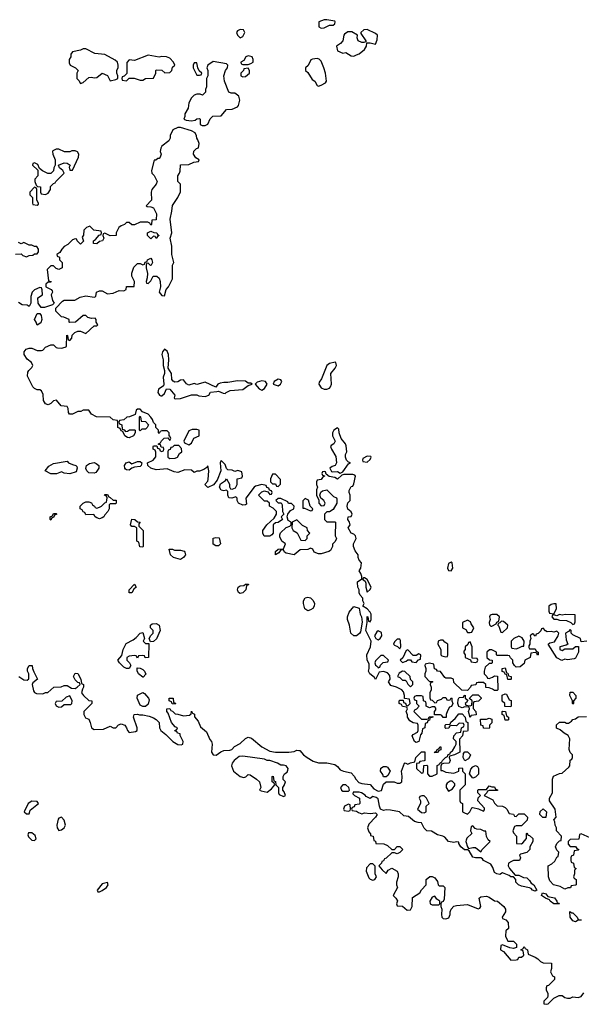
# Model space of a CAD drawing. Header units: inches. Extents: x 2701622 to 2964296, y 496201 to 720542.
# Tile 6 of 256: x 2731080 to 2735232, y 641966 to 649245. Entities that reach past the tile are written whole.
import ezdxf

# ---------------------------------------------------------------- set-up
doc = ezdxf.new("R2010")
doc.units = ezdxf.units.IN
doc.header["$MEASUREMENT"] = 0
doc.layers.add('C7634', color=7, linetype='Continuous')

msp = doc.modelspace()

# ---------------------------------------------------------------- linework, layer by layer
at = {"layer": 'C7634', "color": 4, "elevation": 4}
for points in [[(2733350, 649245.2), (2733330, 649245.2), (2733292, 649230), (2733292, 649192), (2733310, 649182), (2733330, 649184.7), (2733370, 649204.7), (2733396.4, 649203.6), (2733410, 649214), (2733413.2, 649230), (2733410, 649234)], [(2732710, 649172.6), (2732690, 649162.7), (2732682.4, 649150), (2732690, 649131), (2732710, 649111.3), (2732730, 649122), (2732744, 649150), (2732734, 649170)], [(2733650, 649173.6), (2733624.7, 649170), (2733601, 649150), (2733602, 649142), (2733638, 649090), (2733638, 649082), (2733623.6, 649076.4), (2733610, 649077.2), (2733582, 649090), (2733575.3, 649110), (2733578, 649130), (2733536.2, 649156.2), (2733505.5, 649154.5), (2733482, 649138), (2733476, 649130), (2733470, 649088), (2733451.1, 649068.9), (2733422, 649050), (2733430, 649014), (2733470, 648998), (2733490, 649002), (2733530, 648978), (2733550, 648976), (2733570, 648986), (2733590, 648994), (2733630, 649026), (2733644, 649050), (2733646, 649074), (2733670, 649074.8), (2733710, 649064.7), (2733723.7, 649096.3), (2733726, 649130), (2733710, 649143.7)], [(2731570, 649029.2), (2731550, 649029.2), (2731530, 649019.3), (2731470, 649008), (2731458, 648990), (2731458, 648970), (2731446, 648950), (2731445.4, 648925.4), (2731452, 648910), (2731492, 648890), (2731511.3, 648870), (2731502, 648850), (2731502, 648810), (2731516.9, 648796.9), (2731530, 648774), (2731550, 648782), (2731590, 648818), (2731610, 648821), (2731630, 648816), (2731650, 648818), (2731690, 648851), (2731730, 648832), (2731750, 648794), (2731790, 648802), (2731806, 648810), (2731806, 648830), (2731798, 648850), (2731798, 648870), (2731808.4, 648891.6), (2731808.7, 648910), (2731802, 648930), (2731785.6, 648945.6), (2731710, 648988.7), (2731636.5, 648996.5)], [(2732030, 648982.7), (2731930, 648944), (2731890, 648948), (2731871.6, 648928.4), (2731872, 648848), (2731852.7, 648827.3), (2731838, 648822), (2731834, 648810), (2731838, 648798), (2731870, 648794), (2731890, 648814), (2731927.3, 648812.7), (2731970, 648798), (2731990, 648798), (2732010, 648811.3), (2732070, 648814), (2732086, 648850), (2732086, 648870), (2732090, 648874), (2732130, 648872), (2732152.7, 648852.7), (2732190, 648854), (2732206, 648870), (2732210, 648894), (2732226, 648910), (2732218, 648930), (2732190, 648962), (2732166, 648970), (2732130, 648974), (2732110, 648968.7)], [(2732770, 648977.2), (2732752, 648970), (2732736.9, 648943.1), (2732714, 648930), (2732718, 648918), (2732730, 648914), (2732770, 648914), (2732790, 648922), (2732806, 648930), (2732806, 648950), (2732798, 648970)], [(2732510, 648935.3), (2732472, 648910), (2732464.7, 648890), (2732471.1, 648868.9), (2732471.3, 648830), (2732462, 648810), (2732462, 648750), (2732454, 648730), (2732454, 648710), (2732431.6, 648688.4), (2732415.3, 648695.3), (2732390, 648695.3), (2732370, 648688), (2732350, 648668), (2732331.3, 648630), (2732326, 648590), (2732302, 648550), (2732302, 648530), (2732294, 648510), (2732310, 648502), (2732350, 648498), (2732376.4, 648503.6), (2732390, 648512), (2732410, 648514), (2732414, 648510), (2732414, 648470), (2732430, 648462), (2732450, 648462), (2732470, 648474), (2732488.4, 648511.6), (2732508.4, 648531.6), (2732570, 648534), (2732610, 648582), (2732650, 648584.7), (2732690, 648602), (2732698, 648610), (2732708, 648650), (2732699, 648679), (2732670, 648702), (2732643.1, 648703.1), (2732626, 648710), (2732594, 648790), (2732588.7, 648830), (2732602, 648870), (2732615.3, 648890), (2732618, 648910), (2732610, 648918)], [(2732390, 648926), (2732370, 648926), (2732362, 648910), (2732362, 648890), (2732390, 648834), (2732410, 648834), (2732422, 648838), (2732426, 648850), (2732408, 648868), (2732398, 648890)], [(2733279, 648959), (2733245.4, 648954.6), (2733231.6, 648948.4), (2733212.7, 648907.3), (2733194, 648890), (2733194, 648870), (2733210, 648854), (2733242.8, 648802.8), (2733262, 648790), (2733278, 648758), (2733290, 648754), (2733310, 648762), (2733342, 648778), (2733348.7, 648790), (2733342, 648850), (2733329.1, 648889.1), (2733310, 648938), (2733294.6, 648954.6)], [(2732770, 648886), (2732738, 648882), (2732734, 648870), (2732714, 648850), (2732714, 648830), (2732730, 648822), (2732750, 648824.7), (2732778, 648850), (2732778, 648870)], [(2731370, 648288), (2731350, 648288), (2731325.4, 648274.6), (2731322, 648270), (2731324.7, 648250), (2731342, 648210), (2731342, 648170), (2731332, 648150), (2731331, 648129), (2731311.1, 648108.9), (2731288.9, 648108.9), (2731248, 648128), (2731226, 648146), (2731214.6, 648174.6), (2731190, 648186), (2731178, 648182), (2731174, 648170), (2731214, 648134), (2731214, 648090), (2731192.7, 648067.3), (2731192, 648050), (2731202, 648022), (2731212.7, 648012.7), (2731234, 648010), (2731234, 647970), (2731238, 647958), (2731270, 647954), (2731290, 647962), (2731308, 647990), (2731308.9, 648011.1), (2731330, 648034), (2731342, 648038), (2731346, 648050), (2731408, 648110), (2731398, 648130), (2731375.3, 648150), (2731366, 648170), (2731410, 648186.8), (2731430, 648184.7), (2731454, 648170), (2731446, 648154), (2731450, 648134), (2731470, 648134), (2731515.3, 648230), (2731518, 648250), (2731508.4, 648268.4), (2731490, 648275.3), (2731465.4, 648274.6), (2731450, 648268), (2731411.6, 648268.4)], [(2731190, 648006), (2731154, 647970), (2731154, 647950), (2731174, 647930), (2731174, 647890), (2731178, 647878), (2731210, 647874), (2731218, 647882), (2731218, 647890), (2731206, 647910), (2731206, 647990), (2731202, 648002)], [(2732090, 647628.7), (2732082, 647642), (2732070, 647646), (2732050, 647626), (2732026, 647650), (2732026, 647670), (2732050, 647682), (2732072.7, 647672.7), (2732094, 647670), (2732098, 647658), (2732110.8, 647650), (2732098, 647642)], [(2731210, 646986), (2731202, 647010), (2731188.7, 647030), (2731210, 647074), (2731230, 647074), (2731239.6, 647059.6), (2731244.7, 647030), (2731236, 647004)], [(2732150, 646809), (2732134.8, 646790), (2732130.8, 646770), (2732140.7, 646730), (2732140.7, 646690), (2732151.1, 646651.1), (2732150.7, 646630.7), (2732141.4, 646601.4), (2732144.7, 646550), (2732142, 646538), (2732134, 646530), (2732106, 646514), (2732102, 646490), (2732114, 646470), (2732123.6, 646463.6), (2732130, 646464.7), (2732150, 646482), (2732164.7, 646515.3), (2732190, 646514), (2732226, 646470), (2732222, 646450), (2732225.4, 646445.4), (2732230, 646442), (2732270, 646444.7), (2732350.9, 646470.9), (2732390, 646470.8), (2732403.5, 646463.5), (2732450, 646458.8), (2732478, 646470), (2732490, 646490.8), (2732536.9, 646496.9), (2732550, 646498), (2732583.6, 646483.6), (2732598, 646482), (2732606, 646490), (2732636.4, 646503.6), (2732730, 646510.8), (2732770, 646542), (2732798, 646550), (2732790, 646558), (2732770, 646558), (2732750, 646572.7), (2732690, 646576), (2732618, 646562), (2732590, 646563.7), (2732562.5, 646557.5), (2732544.7, 646550), (2732530, 646528.7), (2732450, 646565.2), (2732390, 646549.4), (2732370, 646556), (2732330, 646542.7), (2732312.5, 646552.5), (2732290, 646582), (2732270, 646581.2), (2732250, 646569.3), (2732226.6, 646566.6), (2732213.6, 646573.6), (2732206, 646586), (2732201.2, 646630), (2732177.2, 646670), (2732183.7, 646730), (2732179.5, 646770), (2732170, 646795.3)], [(2733412.5, 646712.5), (2733370, 646702.7), (2733350, 646689), (2733310.4, 646590), (2733294.9, 646565.1), (2733292.7, 646550), (2733310, 646523.8), (2733330, 646514.9), (2733350, 646513.4), (2733370, 646520.4), (2733378.7, 646530), (2733385.1, 646550), (2733379.3, 646630), (2733412.7, 646670), (2733421.2, 646690), (2733418, 646710)], [(2732870, 646576), (2732835.3, 646564.7), (2732822, 646550), (2732850, 646516), (2732870, 646507.3), (2732890, 646518), (2732909, 646550), (2732898, 646570)], [(2732990, 646589), (2732962, 646570), (2732954, 646550), (2732990, 646538.8), (2733008.7, 646550), (2733017.2, 646570), (2733010, 646582)], [(2731970, 646206), (2731966, 646210), (2731966, 646310), (2731970, 646314), (2731974, 646310), (2731978, 646278), (2732010, 646274), (2732032, 646250), (2732022, 646230), (2732010, 646218), (2731982, 646218)], [(2732390, 646215.3), (2732354.6, 646214.6), (2732330, 646206), (2732294, 646130), (2732298, 646118), (2732330, 646102), (2732350, 646114), (2732367.3, 646152.7), (2732406, 646170), (2732406, 646210)], [(2733430, 646228), (2733402, 646210), (2733392, 646190), (2733392, 646170), (2733411.3, 646130), (2733402, 646110), (2733382, 646098), (2733378, 646090), (2733384.7, 646070), (2733416.7, 646016.7), (2733422.8, 645970), (2733411.3, 645948.7), (2733390, 645942), (2733372, 645930), (2733384.7, 645904.7), (2733390, 645902), (2733430, 645904.7), (2733450, 645892), (2733470, 645902), (2733510, 645962), (2733526, 645970), (2733510, 645975.3), (2733495.3, 645990), (2733489, 646010), (2733489.1, 646030.9), (2733498, 646050), (2733494.6, 646094.6), (2733489, 646110), (2733457.2, 646150), (2733442, 646190), (2733439, 646219)], [(2732222, 646098), (2732210, 646086), (2732198, 646082), (2732192, 646068), (2732178, 646062), (2732174, 646050), (2732174, 646010), (2732190, 646002), (2732230, 646004.7), (2732246, 646010), (2732262, 646038), (2732278, 646050), (2732276.4, 646076.4), (2732256.4, 646096.4)], [(2733650, 646018), (2733618, 646002), (2733614, 645990), (2733618, 645978), (2733650, 645974), (2733670, 645994), (2733678, 646010), (2733675.3, 646015.3)], [(2731450, 645888), (2731410, 645894), (2731390, 645902), (2731351.3, 645888.7), (2731310, 645888.7), (2731268, 645910), (2731295.3, 645944.7), (2731330, 645964.7), (2731430, 645982), (2731442, 645970), (2731470, 645956), (2731494, 645950), (2731502, 645942), (2731504.7, 645930), (2731498, 645902)], [(2731630, 645893.2), (2731590, 645895.3), (2731575.3, 645910), (2731568.4, 645928.4), (2731574, 645950), (2731595.5, 645964.5), (2731630, 645970.7), (2731644.9, 645964.9), (2731664.7, 645950), (2731664.7, 645930), (2731650, 645908), (2731642, 645898)], [(2731890, 645915.3), (2731870, 645918), (2731863.1, 645923.1), (2731858, 645930), (2731855.3, 645950), (2731868, 645970), (2731890, 645976), (2731910, 645962), (2731950, 645978), (2731970, 645978), (2731982, 645970), (2731978, 645950), (2731970, 645942), (2731930, 645938), (2731910, 645928.7)], [(2732970, 645886), (2732950, 645886), (2732934, 645850), (2732934, 645830), (2732950, 645814), (2732970, 645814), (2732978, 645798), (2732990, 645794), (2733007.3, 645812.7), (2733007.3, 645847.3)], [(2731670, 645555.3), (2731650, 645562), (2731638, 645570), (2731627.3, 645587.3), (2731570, 645586), (2731562, 645602), (2731550, 645606), (2731542, 645622), (2731526, 645630), (2731528, 645650), (2731548.7, 645671.3), (2731570, 645682), (2731590, 645682), (2731610, 645674), (2731618, 645658), (2731634, 645650), (2731638, 645638), (2731650, 645634), (2731670, 645642), (2731686, 645650), (2731710, 645674), (2731722, 645678), (2731726, 645710), (2731722, 645722), (2731708, 645730), (2731710, 645734), (2731730, 645734), (2731738, 645718), (2731750, 645714), (2731770, 645694), (2731792.7, 645692.7), (2731794, 645670), (2731790, 645666), (2731750, 645666), (2731742, 645658), (2731742, 645630), (2731731.6, 645608.4), (2731710, 645586), (2731702, 645570), (2731690, 645562)], [(2733190, 645706), (2733172.7, 645687.3), (2733174, 645634), (2733186, 645634), (2733230, 645614), (2733242, 645618), (2733246, 645630), (2733228, 645648), (2733214, 645694)], [(2731310, 645546), (2731306, 645550), (2731306, 645570), (2731322, 645578), (2731330, 645594), (2731350, 645594), (2731354, 645590), (2731338, 645582), (2731330, 645566), (2731318, 645562)], [(2731990, 645346), (2731968, 645348), (2731962, 645382), (2731946, 645390), (2731946, 645490), (2731930, 645498), (2731910, 645498), (2731898, 645510), (2731910, 645554), (2731931.6, 645551.6), (2731950, 645534), (2731971.6, 645531.6), (2731962, 645518), (2731962, 645502), (2731992, 645470), (2731994, 645350)], [(2733130, 645548), (2733094, 645530), (2733092, 645490), (2733102, 645470), (2733131.3, 645451.3), (2733158, 645398), (2733190, 645394), (2733206, 645410), (2733206, 645430), (2733226, 645450), (2733208.4, 645468.4), (2733206, 645490), (2733170, 645506)], [(2732530, 645355.3), (2732510, 645368), (2732510, 645411.3), (2732530, 645418), (2732554.8, 645414.8), (2732564.7, 645370), (2732550, 645355.3)], [(2732224.7, 645324.7), (2732270, 645324.7), (2732296, 645316), (2732302, 645310), (2732304.7, 645290), (2732290, 645268.7), (2732270, 645254), (2732218, 645270), (2732195.3, 645290), (2732186, 645330), (2732210, 645332)], [(2734270, 645235.3), (2734250, 645226), (2734242, 645190), (2734250, 645174), (2734270, 645172), (2734282, 645190), (2734278, 645230)], [(2733630, 645118), (2733622, 645118), (2733614, 645110), (2733634, 645094), (2733639.6, 645079.6), (2733638, 645050), (2733650, 645014), (2733670, 645034), (2733678, 645050), (2733650, 645106)], [(2731910, 645008), (2731889, 645009), (2731889, 645030), (2731930, 645072), (2731942, 645050), (2731923.6, 645036.4)], [(2732710, 645004), (2732698, 645010), (2732689.2, 645030), (2732695.3, 645050), (2732710, 645061), (2732738, 645062), (2732750, 645071.3), (2732771.3, 645071.3), (2732770, 645066), (2732758, 645062), (2732752, 645030), (2732730, 645009)], [(2733210, 644875.3), (2733189, 644889), (2733179, 644930), (2733179, 644950), (2733190, 644971.3), (2733210, 644976), (2733230, 644971.3), (2733250.8, 644950.8), (2733258.8, 644930), (2733256, 644910), (2733246.4, 644893.6), (2733230, 644882)], [(2733570, 644689.2), (2733549.4, 644689.4), (2733529, 644710), (2733519, 644770), (2733504, 644810), (2733504, 644830), (2733515.5, 644864.5), (2733550, 644906.8), (2733590, 644894), (2733596, 644850), (2733606, 644830), (2733611.3, 644791.3), (2733600.7, 644719.3), (2733593.2, 644706.8)], [(2735030, 644928), (2735010, 644922), (2734992, 644910), (2734991.3, 644890), (2734992, 644872), (2734998, 644858), (2735030, 644854), (2735048.7, 644890), (2735046, 644926)], [(2734607.3, 644847.3), (2734572.7, 644847.3), (2734558, 644842), (2734554, 644830), (2734558, 644810), (2734552, 644790), (2734552.7, 644772.7), (2734562, 644762), (2734570, 644762), (2734602, 644778), (2734608, 644792), (2734622, 644798), (2734626, 644830)], [(2735111.6, 644848.4), (2735090, 644842), (2735070, 644848), (2735050, 644838), (2735030, 644846), (2735018, 644842), (2735014, 644830), (2735030, 644814), (2735050, 644814), (2735070, 644806), (2735123.5, 644803.5), (2735154, 644790), (2735170, 644774), (2735182, 644778), (2735187.3, 644792.7), (2735186, 644846)], [(2732046, 644646), (2732038, 644670), (2732050, 644694), (2732066, 644710), (2732066, 644730), (2732046, 644750), (2732046, 644770), (2732060.4, 644779.6), (2732090, 644782), (2732112, 644770), (2732118, 644730), (2732090.9, 644669.1), (2732070, 644648)], [(2734390, 644806), (2734354, 644790), (2734354, 644750), (2734378, 644738), (2734390, 644714), (2734410, 644714), (2734422, 644718), (2734438, 644750), (2734418, 644778), (2734413.6, 644793.6)], [(2734642, 644798), (2734630, 644786), (2734618, 644782), (2734614, 644770), (2734622, 644762), (2734638, 644718), (2734650, 644714), (2734686, 644750), (2734688, 644770), (2734656.4, 644796.4)], [(2732010, 644634), (2732034, 644634), (2732032, 644530), (2732008.4, 644528.4), (2732002, 644542), (2731990, 644546), (2731958, 644542), (2731950, 644526), (2731942, 644542), (2731930, 644546), (2731890, 644539), (2731872, 644530), (2731872, 644510), (2731891.1, 644491.1), (2731902, 644470), (2731890, 644448), (2731870, 644448.7), (2731850, 644458), (2731818, 644490), (2731806, 644510), (2731834, 644546), (2731844, 644590), (2731866, 644634), (2731919, 644661), (2731942, 644678), (2731970, 644711.3), (2731990, 644714), (2732002, 644670), (2731994, 644650)], [(2733730, 644728), (2733719.6, 644720.4), (2733702, 644690), (2733714, 644670), (2733730, 644662), (2733746, 644670), (2733758, 644690), (2733755.3, 644715.3)], [(2734770, 644688), (2734734, 644670), (2734714, 644650), (2734714, 644610), (2734718, 644598), (2734750, 644594), (2734770, 644602), (2734794, 644614), (2734806, 644614), (2734808.7, 644650), (2734795.3, 644675.3)], [(2733890, 644666), (2733870, 644666), (2733850, 644646), (2733844.7, 644630), (2733850, 644622), (2733872.7, 644612.7), (2733890, 644594), (2733898, 644610), (2733896.4, 644656.4)], [(2734210, 644658), (2734190, 644658), (2734174, 644650), (2734172, 644630), (2734194, 644590), (2734194, 644550), (2734202, 644542), (2734230, 644534), (2734242, 644538), (2734246, 644550), (2734246, 644630), (2734223.1, 644643.1)], [(2734410, 644646), (2734398, 644642), (2734392.7, 644627.3), (2734374, 644610), (2734374, 644590), (2734363.6, 644576.4), (2734363.6, 644563.6), (2734374, 644550), (2734374, 644530), (2734414, 644514), (2734418, 644498), (2734450, 644494), (2734462, 644498), (2734466, 644510), (2734462, 644522), (2734426, 644526), (2734426, 644610)], [(2733770, 644546), (2733750, 644546), (2733710, 644506), (2733704.7, 644490), (2733710, 644474), (2733724.7, 644464.7), (2733730, 644454), (2733742, 644458), (2733747.3, 644472.7), (2733767.3, 644492.7), (2733802, 644498), (2733806, 644510)], [(2733950, 644586), (2733938, 644582), (2733912.7, 644527.3), (2733894, 644510), (2733910, 644494), (2733936.4, 644503.6), (2733950, 644514), (2733970, 644514), (2733978, 644498), (2734010, 644494), (2734027.3, 644512.7), (2734042, 644518), (2734046, 644550), (2734030, 644558), (2734010, 644546), (2733990, 644546)], [(2731990, 644386), (2731958, 644410), (2731947.3, 644432.7), (2731947.3, 644452.7), (2731970, 644452), (2731990, 644442), (2732002, 644430), (2732012, 644408), (2731994, 644386)], [(2733910, 644428), (2733885.4, 644414.6), (2733874, 644390), (2733890, 644382), (2733910, 644362), (2733930, 644362), (2733936.9, 644356.9), (2733950, 644334), (2733970, 644314), (2733986, 644330), (2733986, 644350), (2733968, 644368), (2733966, 644390), (2733927.3, 644427.3)], [(2734710, 644368), (2734688.7, 644368.7), (2734682, 644402), (2734668, 644408), (2734662, 644422), (2734647.3, 644427.3), (2734646, 644450), (2734670, 644454), (2734678, 644418), (2734690, 644414), (2734694, 644394), (2734714, 644390), (2734714, 644370)], [(2731450, 644246), (2731423.6, 644236.4), (2731392, 644208), (2731350, 644206), (2731342, 644190), (2731350, 644174), (2731370, 644162), (2731390, 644164.7), (2731410, 644182), (2731458, 644182), (2731466, 644190), (2731468, 644210)], [(2731990, 644168), (2731970, 644178), (2731948, 644230), (2731950, 644252), (2731990, 644272), (2732003.6, 644263.6), (2732032, 644230), (2732036.9, 644216.9), (2732030, 644186), (2732010, 644168)], [(2734410, 644086), (2734398, 644130), (2734406, 644150), (2734402, 644162), (2734370, 644166), (2734350, 644158), (2734327.3, 644167.3), (2734318, 644190), (2734320.4, 644219.6), (2734330, 644234), (2734362, 644238), (2734366, 644250), (2734372.7, 644252.7), (2734374, 644230), (2734394, 644214), (2734383.6, 644196.4), (2734374, 644190), (2734378, 644178), (2734410, 644174), (2734422, 644178), (2734426, 644210), (2734406, 644226), (2734407.3, 644232.7), (2734430, 644254), (2734470, 644254), (2734492.7, 644232.7), (2734492.7, 644227.3), (2734471.6, 644208.4), (2734438, 644202), (2734432.7, 644187.3), (2734432.7, 644152.7), (2734452, 644130), (2734454, 644106), (2734418, 644102)], [(2734710, 644166), (2734667.3, 644167.3), (2734666, 644190), (2734648, 644208), (2734647.3, 644252.7), (2734670, 644262), (2734678, 644258), (2734698, 644218), (2734712.7, 644212.7), (2734714, 644170)], [(2735170, 644186), (2735166, 644190), (2735166, 644210), (2735148, 644250), (2735150, 644274), (2735170, 644274), (2735192, 644250), (2735192, 644230), (2735174, 644210), (2735174, 644190)], [(2732230, 644186), (2732207.3, 644187.3), (2732202, 644202), (2732186, 644210), (2732186, 644230), (2732214, 644230), (2732218, 644198), (2732232, 644192)], [(2734670, 644066), (2734662, 644102), (2734646, 644110), (2734646, 644130), (2734650, 644134), (2734671.6, 644131.6), (2734678, 644098), (2734694, 644090), (2734694, 644070), (2734690, 644066)], [(2734550, 644006), (2734510, 644008), (2734506, 644026), (2734488.9, 644028.9), (2734486, 644074), (2734530, 644074), (2734550, 644082), (2734570, 644074), (2734571.6, 644048.4), (2734554, 644030), (2734554, 644010)], [(2734150, 643826), (2734146, 643830), (2734162, 643838), (2734166, 643850), (2734182, 643858), (2734186, 643870), (2734194, 643870), (2734192.7, 643847.3), (2734178, 643842), (2734170, 643828)], [(2734370, 643766), (2734358, 643790), (2734360.4, 643819.6), (2734370, 643834), (2734390, 643834), (2734411.6, 643811.6), (2734411.6, 643808.4), (2734398, 643782)], [(2732730, 643801.2), (2732702.5, 643797.5), (2732666, 643770), (2732651, 643750), (2732646.8, 643730), (2732661, 643690), (2732710, 643651), (2732736.5, 643643.5), (2732752.5, 643647.5), (2732770, 643664.7), (2732783.6, 643663.6), (2732831, 643631), (2732852, 643610), (2732862, 643570), (2732854, 643550), (2732865.4, 643545.4), (2732910, 643534), (2732940.4, 643559.6), (2732966, 643590), (2732962, 643602), (2732946, 643610), (2732946, 643650), (2732952.7, 643652.7), (2732958, 643618), (2732970, 643614), (2732974, 643590), (2732994, 643570), (2732994, 643530), (2732998, 643518), (2733030, 643502), (2733046, 643510), (2733036.4, 643536.4), (2733026, 643550), (2733026, 643570), (2733036.4, 643583.6), (2733046, 643610), (2733028.4, 643628.4), (2733028, 643650), (2733038, 643670), (2733056.5, 643683.5), (2733063.1, 643696.9), (2733064, 643710), (2733050, 643728.7), (2733030, 643735.3), (2733010, 643735.3), (2732986, 643750), (2732930, 643768), (2732910, 643768), (2732890, 643779)], [(2733770, 643648), (2733764.8, 643664.8), (2733747.8, 643690), (2733750, 643712), (2733770, 643724.7), (2733790, 643724.7), (2733798.8, 643718.8), (2733818, 643690), (2733802, 643658), (2733790, 643648)], [(2734430, 643638), (2734406, 643670), (2734414.6, 643705.4), (2734430, 643722), (2734450, 643732), (2734463.6, 643723.6), (2734472, 643710), (2734471.1, 643668.9), (2734450, 643646)], [(2733490, 643588.7), (2733470, 643588.7), (2733451.3, 643570), (2733458, 643550), (2733470, 643541), (2733510, 643542), (2733518, 643550), (2733513.2, 643570)], [(2734276.4, 643616.4), (2734263.6, 643616.4), (2734239.6, 643600.4), (2734232, 643590), (2734232, 643570), (2734250, 643542), (2734280.4, 643559.6), (2734296.4, 643583.6), (2734296.4, 643596.4)], [(2731170, 643468), (2731142, 643450), (2731114, 643390), (2731130, 643374), (2731150, 643374), (2731158, 643402), (2731218, 643450), (2731210, 643466)], [(2733510, 643446), (2733482, 643430), (2733474, 643410), (2733478, 643398), (2733510, 643394), (2733522, 643398), (2733526, 643410), (2733522, 643442)], [(2734070, 643508), (2734052.7, 643507.3), (2734038, 643502), (2734034, 643490), (2734042, 643470), (2734042, 643450), (2734022, 643410), (2734050, 643384.7), (2734070, 643382), (2734086, 643390), (2734086, 643430), (2734106, 643450), (2734088, 643490)], [(2734947.3, 643347.3), (2734926, 643370), (2734927.3, 643392.7), (2734948.9, 643411.1), (2734974, 643390), (2734970, 643348)], [(2731390, 643348.7), (2731370, 643342), (2731364.9, 643335.1), (2731354, 643290), (2731356, 643270), (2731370, 643251.3), (2731390, 643256), (2731408.7, 643270), (2731419, 643290), (2731410, 643328)], [(2731170, 643234), (2731146, 643234), (2731141, 643219), (2731144.5, 643204.5), (2731170, 643181), (2731190, 643178), (2731202, 643190), (2731195.5, 643215.5)], [(2734430, 643286), (2734418, 643282), (2734414, 643250), (2734422, 643230), (2734384.7, 643195.3), (2734379.6, 643180.4), (2734378, 643170), (2734390.9, 643130.9), (2734398, 643118), (2734430, 643126), (2734450, 643124.7), (2734490, 643094), (2734498, 643110), (2734558, 643170), (2734543.1, 643183.1), (2734530, 643206), (2734526, 643246), (2734514, 643246), (2734490, 643258), (2734460.4, 643260.4), (2734447.3, 643267.3)], [(2733690, 643006), (2733670, 643006), (2733643.6, 642976.4), (2733642, 642950), (2733662, 642902), (2733670, 642892), (2733690, 642884.7), (2733706, 642890), (2733718, 642910), (2733708, 642930), (2733707.3, 642987.3)], [(2731730, 642866), (2731690, 642856), (2731652, 642810), (2731658, 642798), (2731670, 642798), (2731690, 642806.8), (2731722, 642830), (2731735.3, 642850)], [(2735054, 642714), (2735066, 642714), (2735070, 642708.7), (2735029.7, 642709.7), (2735002, 642730), (2734998, 642738), (2734968, 642750), (2734938, 642770), (2734946, 642790), (2734970, 642782), (2734983.6, 642763.6), (2735033.4, 642753.4), (2735052, 642730)], [(2734150, 642766), (2734130, 642758), (2734112, 642730), (2734114, 642710), (2734130, 642702), (2734170, 642702), (2734178, 642702), (2734186, 642710), (2734186, 642730), (2734164, 642744)], [(2735162, 642642), (2735170, 642642), (2735202, 642610), (2735210, 642594), (2735230, 642592), (2735230, 642588), (2735210, 642588), (2735190, 642575.3), (2735170, 642584), (2735149.3, 642610), (2735147.3, 642652.7)]]:
    msp.add_lwpolyline(points, close=True, dxfattribs=at)
for points in [[(2735274, 644650), (2735230, 644646), (2735226, 644670), (2735170, 644698), (2735158, 644710), (2735158, 644730), (2735150, 644738), (2735138, 644722), (2735114, 644710), (2735119.6, 644659.6), (2735132, 644628), (2735119.6, 644620.4), (2735074, 644610), (2735074, 644590), (2735090, 644582), (2735110, 644594), (2735170, 644594), (2735190, 644612), (2735212, 644612), (2735212, 644570), (2735190, 644526), (2735179.6, 644520.4), (2735130, 644514), (2735110, 644519), (2735088.4, 644508.4), (2735050, 644528), (2734986, 644630), (2735000.4, 644639.6), (2735034.6, 644645.4), (2735062, 644690), (2735066, 644710), (2735050, 644726), (2735030, 644718), (2735010, 644722), (2734980.4, 644720.4), (2734967.3, 644727.3), (2734950, 644746), (2734938, 644742), (2734932.7, 644727.3), (2734912.7, 644707.3), (2734898, 644702), (2734892.7, 644687.3), (2734886, 644690), (2734882, 644702), (2734870, 644706), (2734854, 644690), (2734858, 644670), (2734852, 644650), (2734852, 644628), (2734843.6, 644616.4), (2734843.6, 644603.6), (2734850, 644594), (2734890, 644594), (2734898, 644578), (2734914, 644570), (2734914, 644550), (2734908, 644548), (2734902, 644562), (2734890, 644566), (2734858, 644562), (2734854, 644530), (2734814, 644510), (2734810, 644486), (2734779.6, 644460.4), (2734750, 644458), (2734738, 644470), (2734726, 644490), (2734726, 644510), (2734707.3, 644527.3), (2734702, 644542), (2734690, 644546), (2734610, 644546), (2734606, 644550), (2734606, 644570), (2734570, 644588), (2734552.7, 644587.3), (2734534, 644570), (2734534, 644530), (2734552.7, 644512.7), (2734574, 644510), (2734574, 644490), (2734570, 644486), (2734550, 644486), (2734522, 644458), (2734514, 644430), (2734514, 644410), (2734534, 644390), (2734538, 644378), (2734550, 644374), (2734576.4, 644383.6), (2734590, 644394), (2734612.7, 644392.7), (2734614, 644290), (2734610, 644286), (2734590, 644286), (2734576.4, 644296.4), (2734550, 644306), (2734527.3, 644307.3), (2734526, 644330), (2734510, 644346), (2734470, 644346), (2734458, 644342), (2734451.6, 644328.4), (2734418, 644322), (2734414, 644310), (2734390, 644286), (2734348.4, 644288.4), (2734290, 644346), (2734286, 644370), (2734270, 644378), (2734230, 644378), (2734222, 644382), (2734190, 644426), (2734168.4, 644428.4), (2734162, 644442), (2734147.3, 644447.3), (2734142, 644482), (2734110, 644488), (2734078, 644482), (2734074, 644470), (2734082, 644450), (2734082, 644430), (2734074, 644410), (2734074, 644390), (2734110, 644354), (2734130, 644354), (2734134, 644350), (2734118, 644342), (2734114, 644330), (2734122, 644310), (2734122, 644290), (2734112, 644270), (2734112.7, 644232.7), (2734118, 644218), (2734130, 644214), (2734150, 644194), (2734162, 644198), (2734168.4, 644211.6), (2734198, 644222), (2734210, 644234), (2734230, 644234), (2734238, 644218), (2734250, 644214), (2734262, 644218), (2734270, 644232), (2734274, 644230), (2734274, 644210), (2734282, 644190), (2734272.7, 644167.3), (2734258, 644162), (2734243.6, 644136.4), (2734234, 644110), (2734232.7, 644087.3), (2734210, 644086), (2734202, 644102), (2734190, 644106), (2734146, 644106), (2734146, 644130), (2734156.4, 644143.6), (2734156.4, 644156.4), (2734150, 644166), (2734130, 644166), (2734110, 644158), (2734086, 644170), (2734086, 644190), (2734082, 644202), (2734066, 644210), (2734062, 644242), (2734050, 644246), (2734010, 644246), (2733998, 644242), (2733994, 644230), (2733998, 644218), (2734012.7, 644212.7), (2734014, 644190), (2734034, 644170), (2734012.7, 644147.3), (2733998, 644142), (2733994, 644130), (2734050, 644074), (2734090, 644074), (2734102, 644078), (2734108.4, 644091.6), (2734134, 644094), (2734134, 644090), (2734126, 644086), (2734114, 644086), (2734110, 644066), (2734098, 644062), (2734092, 644048), (2734078, 644042), (2734074, 644010), (2734058, 644002), (2734054, 643970), (2734042, 643958), (2734031.3, 643910), (2734010, 643902), (2733998, 643910), (2733982, 643950), (2733990, 643962), (2734022, 643978), (2734026, 643990), (2734026, 644030), (2734022, 644042), (2733988.4, 644048.4), (2733963.1, 644063.1), (2733948, 644090), (2733947.3, 644107.3), (2733938, 644130), (2733946, 644150), (2733942, 644162), (2733910, 644168), (2733902, 644182), (2733886, 644190), (2733886, 644210), (2733890, 644214), (2733914, 644214), (2733918, 644198), (2733932.7, 644192.7), (2733938, 644178), (2733950, 644174), (2733966, 644190), (2733962, 644222), (2733926, 644226), (2733926, 644250), (2733916.4, 644276.4), (2733906, 644290), (2733866, 644310), (2733823.1, 644323.1), (2733806, 644350), (2733818, 644370), (2733816.4, 644396.4), (2733798, 644418), (2733770, 644426), (2733738, 644422), (2733710, 644368), (2733702, 644382), (2733668.9, 644408.9), (2733659, 644430), (2733664, 644450), (2733663.1, 644483.1), (2733649.5, 644509.5), (2733647, 644550), (2733674, 644610), (2733678, 644650), (2733639, 644730), (2733648.7, 644790), (2733648, 644830), (2733650, 644834), (2733654, 644830), (2733658, 644798), (2733670, 644794), (2733678, 644810), (2733678, 644850), (2733670, 644866), (2733648, 644890), (2733618, 644910), (2733626, 644930), (2733618, 644950), (2733618, 644970), (2733598, 644990), (2733588.9, 645008.9), (2733588.7, 645030), (2733579, 645050), (2733576.4, 645083.6), (2733578, 645090), (2733608.4, 645111.6), (2733608.7, 645130), (2733602, 645150), (2733588.7, 645170), (2733602, 645190), (2733608, 645230), (2733588.7, 645250), (2733582, 645270), (2733582, 645290), (2733559, 645319), (2733548.7, 645350), (2733548.7, 645370), (2733568.7, 645410), (2733562, 645430), (2733550, 645442), (2733530, 645448.7), (2733508, 645490), (2733522, 645510), (2733518, 645530), (2733506, 645550), (2733508, 645570), (2733530, 645572), (2733539, 645590), (2733530, 645608), (2733506, 645626), (2733501.2, 645650), (2733506.8, 645673.2), (2733522, 645690), (2733522, 645730), (2733515.3, 645750), (2733516.4, 645763.6), (2733530, 645794), (2733542, 645798), (2733550, 645814), (2733562, 645870), (2733558, 645878), (2733543.1, 645883.1), (2733476.9, 645883.1), (2733462, 645878), (2733430, 645849), (2733410, 645862), (2733368.4, 645868.4), (2733346, 645886), (2733342, 645902), (2733330, 645906), (2733318, 645902), (2733314, 645890), (2733318, 645878), (2733334, 645874), (2733334, 645870), (2733318, 645862), (2733310, 645846), (2733278, 645842), (2733274, 645830), (2733274, 645810), (2733282, 645790), (2733274, 645770), (2733274, 645730), (2733292.7, 645692.7), (2733292, 645670), (2733310, 645652), (2733330, 645654), (2733338, 645670), (2733328, 645690), (2733307.3, 645707.3), (2733298, 645730), (2733307.3, 645752.7), (2733318, 645762), (2733350.9, 645770.9), (2733401, 645721), (2733422, 645710), (2733423.6, 645703.6), (2733424.7, 645670), (2733396.9, 645623.1), (2733370, 645606), (2733350, 645606), (2733334, 645590), (2733334, 645550), (2733350, 645534), (2733410, 645534), (2733414, 645530), (2733411.3, 645430), (2733422, 645410), (2733412.7, 645387.3), (2733392.7, 645367.3), (2733392, 645350), (2733378, 645322), (2733366.4, 645313.6), (2733310, 645297.2), (2733290, 645297.2), (2733258, 645310), (2733246, 645330), (2733230, 645338), (2733210, 645328), (2733152.7, 645327.3), (2733110, 645288), (2733050, 645302), (2733038, 645310), (2733030, 645326), (2733010, 645326), (2732996.9, 645303.1), (2732970, 645288), (2732970, 645314), (2732990, 645332), (2733030, 645334), (2733046, 645370), (2733018, 645390), (2733003.1, 645423.1), (2733003.1, 645436.9), (2733008.7, 645451.3), (2733048.9, 645491.1), (2733078, 645502), (2733086, 645510), (2733086, 645530), (2733064, 645544), (2733058, 645570), (2733062, 645590), (2733082.7, 645617.3), (2733106, 645630), (2733108, 645650), (2733090, 645668), (2733068.4, 645668.4), (2733062, 645682), (2733010, 645706), (2732990, 645706), (2732974, 645690), (2732990, 645674), (2733012.7, 645672.7), (2733019.6, 645659.6), (2733022, 645610), (2733032, 645590), (2733014, 645570), (2733022, 645550), (2732991.6, 645528.4), (2732970, 645526), (2732954, 645510), (2732954, 645450), (2732943.6, 645436.4), (2732930, 645428), (2732887.3, 645427.3), (2732878, 645450), (2732878, 645470), (2732908, 645510), (2732960.4, 645559.6), (2732978, 645590), (2732978, 645610), (2732954.6, 645634.6), (2732928, 645648), (2732926, 645670), (2732910, 645686), (2732890, 645686), (2732846, 645730), (2732870, 645754), (2732890, 645762), (2732914, 645754), (2732930, 645734), (2732942, 645738), (2732946, 645750), (2732942, 645762), (2732926, 645766), (2732922, 645782), (2732907.3, 645787.3), (2732902, 645802), (2732870, 645808), (2732823.6, 645796.4), (2732814, 645790), (2732752.7, 645707.3), (2732756, 645664), (2732750, 645658), (2732730, 645655.3), (2732698, 645670), (2732688, 645692), (2732688, 645708), (2732678, 645718), (2732648.4, 645708.4), (2732626, 645710), (2732618, 645730), (2732618, 645758), (2732610, 645766), (2732590, 645762), (2732570, 645768), (2732558, 645790), (2732565.2, 645814.8), (2732600.4, 645839.6), (2732610, 645852), (2732631.3, 645811.3), (2732632, 645792), (2732638, 645778), (2732650, 645774), (2732675.3, 645784.7), (2732688, 645810), (2732688.4, 645851.6), (2732722, 645858), (2732726, 645870), (2732722, 645902), (2732692.9, 645912.9), (2732670, 645906), (2732650, 645914), (2732618, 645918), (2732608.4, 645928.4), (2732598, 645958), (2732570, 645986), (2732562, 645970), (2732566.8, 645910), (2732539.1, 645840.9), (2732512.7, 645807.3), (2732470, 645788), (2732448, 645810), (2732470, 645834), (2732474, 645846), (2732479, 645910), (2732470, 645946), (2732464.7, 645935.3), (2732441, 645919), (2732410, 645908), (2732390, 645908), (2732370, 645898), (2732350, 645915.3), (2732302, 645918), (2732250, 645898), (2732223.1, 645903.1), (2732170, 645924), (2732090, 645917.2), (2732050, 645928.7), (2732028, 645950), (2732026, 645970), (2732066, 645990), (2732087.3, 646012.7), (2732087.3, 646047.3), (2732082, 646062), (2732066, 646070), (2732066, 646090), (2732070, 646094), (2732094, 646094), (2732098, 646078), (2732114, 646074), (2732118, 646058), (2732130, 646054), (2732142, 646058), (2732146, 646070), (2732142, 646082), (2732126, 646086), (2732122, 646102), (2732106, 646106), (2732106, 646110), (2732122, 646118), (2732127.3, 646132.7), (2732148.4, 646151.6), (2732174, 646154), (2732190, 646134), (2732198, 646150), (2732190, 646166), (2732186, 646166), (2732186, 646190), (2732170, 646206), (2732130, 646206), (2732118, 646202), (2732110, 646186), (2732106, 646190), (2732106, 646210), (2732086, 646230), (2732086, 646250), (2732068.4, 646268.4), (2732062, 646290), (2732050, 646308), (2732030, 646328), (2731987.3, 646347.3), (2731970, 646366), (2731950, 646366), (2731942, 646358), (2731932.7, 646327.3), (2731891.6, 646308.4), (2731872.7, 646307.3), (2731850, 646286), (2731818, 646282), (2731814, 646270), (2731818, 646258), (2731834, 646250), (2731838, 646218), (2731852.7, 646212.7), (2731862, 646202), (2731876.4, 646203.6), (2731892.7, 646212.7), (2731930, 646214), (2731934, 646210), (2731934, 646190), (2731922, 646170), (2731890, 646155.3), (2731876.4, 646156.4), (2731858, 646170), (2731842, 646202), (2731830, 646206), (2731822, 646222), (2731806, 646230), (2731806, 646270), (2731802, 646282), (2731770, 646286), (2731750, 646306), (2731648.9, 646308.9), (2731610, 646328), (2731590, 646358), (2731550, 646358), (2731531.1, 646348.9), (2731510, 646348), (2731470, 646328), (2731448.4, 646328.4), (2731440.4, 646340.4), (2731438, 646370), (2731430, 646386), (2731386, 646390), (2731351.9, 646431.9), (2731330, 646428.7), (2731310, 646408), (2731290, 646398), (2731270, 646406), (2731255.3, 646430), (2731254, 646474), (2731240.4, 646500.4), (2731230, 646508), (2731210, 646508), (2731190, 646518), (2731178, 646530), (2731138, 646610), (2731140.4, 646639.6), (2731147.3, 646652.7), (2731170, 646674), (2731178, 646690), (2731168, 646710), (2731135.5, 646735.5), (2731113.2, 646770), (2731113.2, 646790), (2731128.7, 646810), (2731150, 646817.3), (2731170, 646817.3), (2731210, 646798.8), (2731240.4, 646799.6), (2731250, 646802), (2731270, 646824.7), (2731310, 646842), (2731330, 646842), (2731350, 646822), (2731359.6, 646819.6), (2731390, 646818), (2731416.4, 646823.6), (2731426, 646830), (2731427.3, 646912.7), (2731434, 646910), (2731438, 646878), (2731450, 646874), (2731466, 646890), (2731467.3, 646912.7), (2731488.4, 646931.6), (2731510, 646942), (2731530, 646942), (2731570, 646924.7), (2731630, 646982), (2731650, 646982), (2731658, 646990), (2731646, 647010), (2731646, 647030), (2731638, 647038), (2731610, 647035.3), (2731584.7, 647044.7), (2731570, 647058), (2731550, 647058), (2731491.6, 647008.4), (2731450, 647006), (2731446, 647010), (2731446, 647030), (2731407.3, 647047.3), (2731388.4, 647048.4), (2731346, 647090), (2731347.3, 647112.7), (2731396.4, 647163.6), (2731409, 647171), (2731488.4, 647171.6), (2731526.3, 647193.7), (2731570, 647202.8), (2731630, 647194), (2731642, 647198), (2731648.9, 647231.1), (2731670, 647242), (2731690, 647242), (2731730, 647218), (2731770, 647224.7), (2731816.4, 647243.6), (2731850, 647242), (2731866, 647250), (2731870, 647272), (2731926, 647274), (2731928, 647310), (2731908.7, 647350), (2731908.9, 647371.1), (2731924, 647416), (2731950, 647442), (2731970, 647442), (2731990, 647434), (2732002, 647438), (2732008, 647452), (2732022, 647458), (2732026, 647470), (2732050, 647482), (2732058, 647470), (2732062, 647450), (2732052, 647430), (2732048, 647428), (2732030, 647446), (2732018, 647442), (2732014, 647430), (2732014, 647410), (2732024.7, 647370), (2732023.6, 647336.4), (2732014, 647310), (2732018, 647298), (2732030, 647294), (2732050, 647314), (2732066, 647350), (2732094, 647350), (2732110, 647334), (2732117.3, 647310), (2732121, 647270), (2732111.3, 647230), (2732130, 647206), (2732150, 647204.7), (2732164, 647250), (2732179.3, 647270), (2732209, 647330), (2732209.4, 647430), (2732219, 647450), (2732203.7, 647510), (2732203.7, 647570), (2732192.7, 647630), (2732205.1, 647670), (2732192.3, 647770), (2732206, 647830), (2732209.4, 647870.6), (2732248.7, 647930), (2732268.4, 647971.6), (2732268, 648030), (2732248.7, 648050), (2732248.7, 648090), (2732262, 648110), (2732266, 648126), (2732268.4, 648171.6), (2732330, 648174), (2732368.4, 648191.6), (2732402, 648198), (2732406, 648210), (2732383.1, 648223.1), (2732366, 648250), (2732367.3, 648272.7), (2732387.3, 648292.7), (2732402, 648298), (2732406, 648330), (2732398, 648358), (2732388.4, 648368.4), (2732387.3, 648387.3), (2732378, 648410), (2732350, 648424), (2732268.4, 648448.4), (2732250, 648448.7), (2732212, 648430), (2732192, 648390), (2732191.3, 648370), (2732182.8, 648350), (2732130.5, 648310), (2732123.4, 648296.6), (2732118.8, 648270), (2732124.7, 648250), (2732118, 648230), (2732110, 648218), (2732102, 648218), (2732086, 648206), (2732074, 648206), (2732054.8, 648130), (2732056, 648110), (2732073, 648093), (2732096.3, 648050), (2732090, 648028.7), (2732056, 647990), (2732051.3, 647970), (2732054, 647910), (2732014, 647870), (2732023.6, 647863.6), (2732050, 647862), (2732070, 647854), (2732091.3, 647810), (2732090, 647766), (2732058, 647762), (2732054, 647730), (2732050, 647726), (2732042, 647742), (2732027.3, 647747.3), (2731970, 647748), (2731930, 647728), (2731908.4, 647728.4), (2731890, 647746), (2731870, 647746), (2731854, 647730), (2731830, 647722), (2731812, 647710), (2731794, 647670), (2731794, 647650), (2731750, 647648), (2731710, 647666), (2731698, 647662), (2731694, 647650), (2731702, 647630), (2731692, 647610), (2731670, 647606), (2731650, 647588), (2731626, 647590), (2731626, 647610), (2731640.4, 647619.6), (2731667.3, 647652.7), (2731682, 647658), (2731686, 647670), (2731682, 647682), (2731628.4, 647688.4), (2731598, 647718), (2731574, 647710), (2731554, 647690), (2731552.7, 647652.7), (2731542, 647638), (2731551.6, 647608.4), (2731530, 647586), (2731506, 647610), (2731502, 647622), (2731490, 647626), (2731470, 647618), (2731436.9, 647583.1), (2731410, 647568), (2731392, 647550), (2731376.9, 647523.1), (2731354, 647510), (2731358, 647498), (2731374, 647490), (2731374, 647470), (2731394, 647450), (2731394, 647410), (2731370, 647398), (2731350, 647406), (2731330, 647426), (2731310, 647426), (2731282, 647398), (2731294, 647314), (2731312, 647310), (2731310, 647306), (2731290, 647306), (2731274, 647290), (2731274, 647270), (2731311.6, 647251.6), (2731319.6, 647239.6), (2731322, 647230), (2731312, 647210), (2731322, 647170), (2731334, 647150), (2731322, 647138), (2731263.6, 647116.4), (2731238, 647118), (2731217.2, 647150), (2731215.3, 647190), (2731248, 647210), (2731247.3, 647247.3), (2731242, 647262), (2731230, 647266), (2731190, 647248), (2731172, 647230), (2731162, 647198), (2731162, 647150), (2731150, 647126), (2731134.6, 647134.6), (2731098, 647138), (2731070, 647155.3)], [(2731050, 647512), (2731090, 647514), (2731102, 647502), (2731130, 647492), (2731150, 647502), (2731176.4, 647503.6), (2731190, 647514), (2731210, 647514), (2731218, 647530), (2731218, 647550), (2731207.3, 647567.3), (2731188.4, 647568.4), (2731170, 647578), (2731150, 647578), (2731110, 647598), (2731090, 647588), (2731070, 647598)], [(2731074, 644390), (2731110, 644364.7), (2731136.4, 644363.6), (2731148, 644372), (2731148.7, 644390), (2731148.7, 644410), (2731138, 644430), (2731138, 644450), (2731150, 644472), (2731172, 644472), (2731174, 644450), (2731183.6, 644423.6), (2731212, 644370), (2731178, 644342), (2731171.3, 644330), (2731182.8, 644282.8), (2731190, 644272), (2731203.6, 644263.6), (2731250, 644262), (2731270, 644272), (2731287.3, 644272.7), (2731331.6, 644311.6), (2731387.3, 644312.7), (2731410, 644322), (2731430, 644322), (2731463.6, 644303.6), (2731490, 644302), (2731506, 644310), (2731526, 644330), (2731522, 644342), (2731510, 644346), (2731490, 644366), (2731478, 644390), (2731490, 644414), (2731510, 644412), (2731532, 644370), (2731538, 644338), (2731552, 644330), (2731552, 644310), (2731543.6, 644296.4), (2731538, 644270), (2731551.3, 644250), (2731590, 644212), (2731614, 644210), (2731614, 644190), (2731554, 644130), (2731554, 644110), (2731565.4, 644085.4), (2731590, 644074), (2731602, 644050), (2731612, 644010), (2731630, 643998), (2731700.4, 643999.6), (2731750, 644022), (2731770, 644011.3), (2731790, 644011.3), (2731810, 644032), (2731830, 644041), (2731858, 644030), (2731870.7, 644010.7), (2731876, 643990), (2731890, 643976), (2731937.2, 643982.8), (2731948.7, 643991.3), (2731949, 644010), (2731922, 644090), (2731926, 644110), (2731950, 644112), (2731966.4, 644106.4), (2731990, 644106), (2732036.9, 644096.9), (2732070, 644084.7), (2732090, 644072), (2732111.3, 644050), (2732114.8, 644010), (2732124, 643990), (2732161.3, 643961.3), (2732211, 643910), (2732250, 643887.3), (2732274.6, 643885.4), (2732286, 643890), (2732288, 643910), (2732266, 643954), (2732266, 643966), (2732246, 643970), (2732242, 643982), (2732230, 643986), (2732228, 643990), (2732242, 643998), (2732246, 644010), (2732230, 644018), (2732202, 644050), (2732178, 644118), (2732168, 644130), (2732168.4, 644151.6), (2732190, 644154), (2732198, 644138), (2732210, 644134), (2732230, 644114), (2732250, 644112), (2732290, 644098), (2732336.4, 644103.6), (2732347.3, 644112.7), (2732350, 644134), (2732358, 644118), (2732371.6, 644111.6), (2732372.7, 644092.7), (2732399.8, 644059.8), (2732416.9, 644016.9), (2732459.9, 643979.9), (2732485.2, 643925.2), (2732498, 643910), (2732502.8, 643890), (2732498.8, 643830), (2732510, 643811.3), (2732531.7, 643808.3), (2732566.8, 643833.2), (2732590, 643843.8), (2732634.2, 643845.8), (2732649.4, 643850.6), (2732667.2, 643872.8), (2732710, 643894.8), (2732749.4, 643930.6), (2732770, 643941), (2732793.7, 643933.7), (2732870, 643871), (2732930, 643838.8), (2732970, 643831), (2733070, 643830.8), (2733110, 643836), (2733130, 643844.7), (2733143.6, 643843.6), (2733150, 643842), (2733178, 643810), (2733204.7, 643790), (2733250, 643764.7), (2733290, 643752), (2733350, 643752), (2733410, 643738), (2733430, 643724.7), (2733450, 643701), (2733474, 643690), (2733530, 643678), (2733552.8, 643652.8), (2733564, 643630), (2733587, 643607), (2733610, 643597.6), (2733670, 643590.4), (2733699.3, 643559.3), (2733730, 643542.8), (2733754, 643546), (2733770, 643594), (2733788.4, 643611.6), (2733848.4, 643611.6), (2733870, 643602), (2733890, 643602), (2733906, 643610), (2733908.7, 643650), (2733902, 643690), (2733926, 643750), (2733930, 643752), (2733950, 643742), (2733970, 643752), (2734002, 643758), (2734008, 643790), (2734050, 643834), (2734074, 643834), (2734074, 643770), (2734070, 643766), (2734038, 643762), (2734032, 643748), (2734014, 643746), (2734014, 643710), (2734050, 643674), (2734062, 643678), (2734066, 643690), (2734067.3, 643732.7), (2734090, 643734), (2734094, 643730), (2734094, 643670), (2734110, 643654), (2734130, 643654), (2734166, 643670), (2734167.3, 643732.7), (2734182, 643738), (2734186, 643750), (2734202, 643758), (2734206, 643770), (2734228, 643792), (2734242, 643798), (2734247.3, 643812.7), (2734262, 643818), (2734266, 643830), (2734280.4, 643839.6), (2734298, 643870), (2734306, 643890), (2734306, 643910), (2734288, 643930), (2734288.4, 643951.6), (2734310, 643974), (2734342, 643978), (2734346, 644010), (2734362, 644018), (2734366, 644030), (2734362, 644042), (2734330, 644046), (2734310, 644026), (2734272.7, 644027.3), (2734258, 644022), (2734251.6, 644008.4), (2734230, 644006), (2734226, 644010), (2734226, 644030), (2734230, 644034), (2734262, 644038), (2734267.3, 644052.7), (2734300.4, 644079.6), (2734327.3, 644112.7), (2734350, 644114), (2734374, 644090), (2734378, 644058), (2734394, 644050), (2734394, 643990), (2734390, 643986), (2734358, 643982), (2734354, 643950), (2734332.7, 643927.3), (2734334, 643830), (2734294, 643810), (2734258, 643802), (2734254, 643790), (2734262, 643770), (2734254, 643750), (2734212.7, 643747.3), (2734198, 643742), (2734192.7, 643727.3), (2734194, 643694), (2734206, 643694), (2734230, 643682), (2734290, 643674), (2734326, 643690), (2734327.3, 643712.7), (2734350, 643714), (2734354, 643710), (2734354, 643690), (2734374, 643670), (2734374, 643590), (2734334, 643550), (2734334, 643470), (2734338, 643458), (2734354, 643450), (2734354, 643390), (2734363.6, 643383.6), (2734390, 643372), (2734408, 643390), (2734422, 643418), (2734430, 643422), (2734472, 643412), (2734510, 643394), (2734516.4, 643403.6), (2734516.4, 643416.4), (2734466, 643470), (2734468.4, 643491.6), (2734486, 643510), (2734466, 643530), (2734466, 643550), (2734470, 643554), (2734530, 643554), (2734550, 643582), (2734570, 643574), (2734590, 643574), (2734598, 643558), (2734612.7, 643552.7), (2734612.7, 643547.3), (2734550, 643546), (2734538, 643542), (2734534, 643530), (2734514, 643510), (2734576.9, 643476.9), (2734590, 643454), (2734610, 643434), (2734650, 643432), (2734670, 643422), (2734682, 643410), (2734698, 643378), (2734731.6, 643371.6), (2734738, 643358), (2734750, 643354), (2734770, 643374), (2734810, 643374), (2734834, 643350), (2734832.7, 643327.3), (2734790, 643286), (2734750, 643286), (2734738, 643282), (2734724.7, 643250), (2734730, 643234), (2734754, 643210), (2734754, 643154), (2734790, 643152), (2734800.4, 643159.6), (2734827.3, 643192.7), (2734826, 643230), (2734830, 643234), (2734838, 643218), (2734850, 643214), (2734872.7, 643192.7), (2734874, 643170), (2734852, 643130), (2734851.3, 643110), (2734830, 643088), (2734783.6, 643076.4), (2734774, 643070), (2734782, 643050), (2734774, 643030), (2734730, 643028.7), (2734716.9, 643023.1), (2734694, 643010), (2734692, 642990), (2734702, 642970), (2734742, 642922), (2734770, 642922), (2734803.6, 642903.6), (2734830, 642902), (2734850, 642882), (2734861.4, 642861.4), (2734882, 642850), (2734902, 642810), (2734890, 642802), (2734870, 642809), (2734862, 642822), (2734850, 642828.7), (2734790, 642839), (2734768, 642850), (2734748, 642870), (2734748, 642890), (2734730, 642908), (2734710, 642908.7), (2734699, 642919), (2734650, 642938), (2734630, 642925.2), (2734608, 642930), (2734590, 642942), (2734577.2, 642977.2), (2734562, 643002), (2734510, 643028.7), (2734502, 643042), (2734490, 643048.7), (2734449.3, 643049.3), (2734430, 643055.3), (2734402, 643102), (2734390, 643108.7), (2734369.3, 643109.3), (2734342, 643130), (2734326, 643154), (2734326, 643166), (2734310, 643168), (2734290, 643162), (2734250, 643169.2), (2734222, 643202), (2734209.1, 643209.1), (2734170, 643219), (2734125.6, 643245.6), (2734089.3, 643249.3), (2734070, 643268), (2734050, 643308.7), (2734026, 643310), (2733998.6, 643318.6), (2733953.6, 643353.6), (2733920.2, 643360.2), (2733889.1, 643389.1), (2733822, 643402), (2733790, 643404), (2733770, 643399), (2733748.4, 643408.4), (2733739, 643430), (2733730, 643486), (2733716.4, 643496.4), (2733690, 643502), (2733670, 643488), (2733642, 643502), (2733633.6, 643513.6), (2733606, 643530), (2733590, 643535.3), (2733545.4, 643534.6), (2733543.6, 643523.6), (2733554, 643510), (2733591.3, 643491.3), (2733594, 643450), (2733590, 643446), (2733558, 643442), (2733552.7, 643427.3), (2733538, 643422), (2733534, 643410), (2733538, 643398), (2733570, 643394), (2733583.6, 643383.6), (2733610, 643374), (2733630, 643382), (2733670, 643378), (2733710, 643382), (2733722, 643370), (2733711.3, 643350), (2733662, 643298), (2733652, 643270), (2733661, 643241), (2733674, 643226), (2733674, 643214), (2733694, 643210), (2733698, 643178), (2733711.6, 643171.6), (2733714, 643154), (2733771.6, 643151.6), (2733799.8, 643139.8), (2733830, 643112), (2733850, 643112), (2733870, 643132), (2733890, 643132), (2733911.6, 643111.6), (2733890, 643088), (2733870, 643078), (2733850, 643086), (2733830, 643086), (2733790, 643046), (2733778, 643042), (2733770, 643026), (2733758, 643022), (2733754, 643010), (2733734, 642990), (2733759.6, 642959.6), (2733790, 642934), (2733803.1, 642956.9), (2733830, 642972), (2733871.3, 642950), (2733878, 642930), (2733878, 642910), (2733864.7, 642870), (2733864.7, 642850), (2733872, 642830), (2733842, 642770), (2733862, 642750), (2733872, 642732), (2733866, 642710), (2733870, 642694), (2733910, 642692), (2733943.5, 642663.5), (2733970, 642664.7), (2733981.2, 642690), (2733984.7, 642755.3), (2734038, 642790), (2734050, 642812), (2734086, 642850), (2734086, 642890), (2734111.6, 642911.6), (2734130, 642912), (2734150, 642902), (2734170, 642874), (2734174, 642850), (2734182, 642842), (2734210, 642842), (2734222, 642830), (2734216.9, 642743.1), (2734210, 642726), (2734198, 642722), (2734194, 642710), (2734194, 642690), (2734202, 642670), (2734198, 642630), (2734202, 642610), (2734210, 642602), (2734230, 642598), (2734253.2, 642606.8), (2734262, 642630), (2734262, 642650), (2734269, 642671), (2734289.1, 642690.9), (2734310, 642698), (2734390, 642704.7), (2734470, 642671.3), (2734482, 642678), (2734488.7, 642690), (2734478, 642750), (2734490, 642762), (2734530, 642764.7), (2734550, 642758), (2734591.3, 642731.3), (2734612, 642730), (2734658, 642690), (2734671.3, 642670), (2734672, 642650), (2734646, 642610), (2734650, 642602), (2734674, 642590), (2734692, 642572), (2734694, 642526), (2734674, 642510), (2734672, 642470), (2734683.6, 642443.6), (2734690, 642434), (2734730, 642434), (2734754, 642410), (2734752.7, 642387.3), (2734730, 642378), (2734703.1, 642383.1), (2734650, 642406), (2734638, 642402), (2734634, 642370), (2734656.9, 642356.9), (2734710, 642292), (2734750, 642294), (2734762, 642298), (2734770, 642314), (2734790, 642314), (2734806, 642330), (2734802, 642362), (2734786, 642370), (2734802, 642378), (2734810, 642394), (2734818, 642378), (2734834, 642370), (2734838, 642338), (2734890, 642314), (2734910, 642302), (2734930, 642282), (2734950, 642272), (2735012, 642270), (2735011.6, 642231.6), (2735005.4, 642205.4), (2735018, 642178), (2735034, 642170), (2735034, 642150), (2734990, 642106), (2734978, 642102), (2734972.7, 642087.3), (2734972, 642070), (2734984.7, 642050), (2734984.7, 642030), (2734982, 642018), (2734954, 641990), (2734954, 641970), (2734973.6, 641966.4), (2734986, 641970), (2735029, 642011), (2735068.9, 642031.1), (2735090, 642031), (2735110, 642018), (2735130, 642012), (2735150, 642012), (2735170, 642022), (2735210, 642018), (2735230, 642024.7), (2735250, 642052)], [(2735296.4, 643196.4), (2735230, 643226), (2735218, 643222), (2735212.7, 643187.3), (2735150, 643186), (2735134, 643170), (2735134, 643150), (2735150, 643134), (2735190, 643134), (2735198, 643118), (2735214, 643110), (2735210, 643106), (2735178, 643102), (2735174, 643070), (2735158, 643062), (2735154, 643050), (2735154, 643030), (2735158, 643018), (2735174, 643010), (2735178, 642978), (2735194, 642970), (2735182, 642958), (2735182, 642930), (2735174, 642910), (2735178, 642898), (2735194, 642890), (2735194, 642850), (2735190, 642846), (2735158, 642842), (2735151.6, 642828.4), (2735132.7, 642827.3), (2735110, 642818), (2735076.4, 642836.4), (2735026, 642850), (2735000.2, 642880.2), (2734988.7, 642908.7), (2734986, 642990), (2735014.6, 643005.4), (2735035.3, 643024.7), (2735050, 643054), (2735062, 643058), (2735066, 643090), (2735050, 643106), (2735042, 643130), (2735050, 643154), (2735070, 643174), (2735082, 643178), (2735086, 643210), (2735048.9, 643248.9), (2735048, 643270), (2735038, 643290), (2735036.4, 643316.4), (2735028, 643330), (2735046, 643350), (2735038, 643410), (2734998, 643470), (2734998, 643490), (2735018, 643530), (2735018, 643630), (2735027.3, 643652.7), (2735070, 643672), (2735090, 643674), (2735140.4, 643719.6), (2735148, 643730), (2735148.4, 643771.6), (2735162, 643778), (2735166, 643790), (2735166, 643810), (2735148.4, 643828.4), (2735142, 643850), (2735148, 643930), (2735134.6, 643954.6), (2735106, 643970), (2735076.4, 643996.4), (2735048.9, 644008.9), (2735048.4, 644031.6), (2735070, 644052), (2735110, 644052), (2735123.6, 644043.6), (2735136.4, 644043.6), (2735160.4, 644059.6), (2735170, 644072), (2735190, 644078), (2735210, 644092), (2735270, 644094)]]:
    msp.add_lwpolyline(points, dxfattribs=at)

doc.saveas('drawing.dxf')
